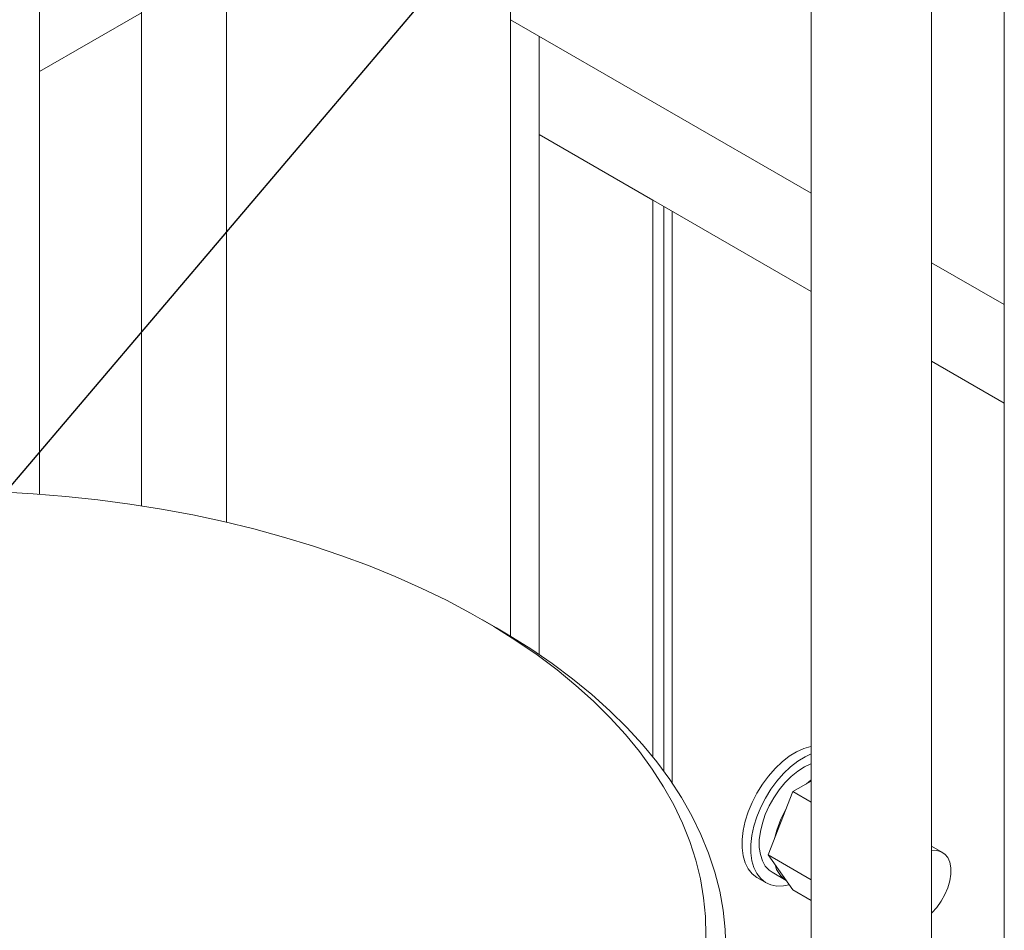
# Model space of a CAD drawing. Header units: millimetres. Extents: x 525 to 29324, y 175 to 20618.
# Tile 63 of 256: x 2605 to 3177, y 16363 to 16892. Entities that reach past the tile are written whole.
import ezdxf

# ---------------------------------------------------------------- set-up
doc = ezdxf.new("R2010")
doc.units = ezdxf.units.MM
doc.linetypes.add('SLD-Continua', pattern=[0])
doc.layers.add('COTAS', color=1, linetype='SLD-Continua')
doc.styles.get("Standard").update_dxf_attribs({"font": 'ARIALN.TTF'})
doc.dimstyles.new('SLDDIMSTYLE0', dxfattribs={"dimtxt": 0.18, "dimasz": 122.5, "dimexe": 0, "dimexo": 0.0625, "dimgap": 0, "dimtad": 0, "dimtih": 1, "dimtoh": 1, "dimdec": 0, "dimrnd": 1e-09, "dimzin": 0, "dimdsep": 46, "dimtxsty": 'Standard', "dimsah": 1, "dimcen": 0.09, "dimadec": 0, "dimazin": 0, "dimtfac": 122.5, "dimtdec": 0, "dimtofl": 0, "dimtmove": 0, "dimatfit": 3, "dimfxl": 1, "dimfrac": 2, "dimtolj": 1, "dimtzin": 0, "dimarcsym": 0})

msp = doc.modelspace()

# ---------------------------------------------------------------- linework, layer by layer
at = {"color": 7, "linetype": 'SLD-Continua', "lineweight": 18, "ltscale": 35}
for p, q in [((2675.85, 16609.37), (2675.85, 18697.05)), ((2675.85, 16609.37), (2675.85, 18697.05)), ((2675.85, 16609.37), (2675.85, 18697.05)), ((2675.85, 16609.37), (2675.85, 18697.05)), ((2675.85, 16609.37), (2675.85, 18697.05)), ((2616.76, 16616.12), (2616.76, 18688.35)), ((2725.35, 18668.47), (2725.35, 16599.82)), ((2725.35, 18668.47), (2725.35, 16599.82)), ((2725.35, 18668.47), (2725.35, 16599.82)), ((3177.08, 18254.45), (3177.08, 15037.99)), ((3134.88, 16167.82), (3134.88, 18230.1)), ((3064.88, 18189.69), (3064.88, 16167.82)), ((2890.34, 18066.06), (2890.34, 16533.59)), ((2890.34, 18066.06), (2890.34, 16533.59)), ((2890.34, 18066.06), (2890.34, 16533.59)), ((2890.34, 17082.29), (2890.34, 16891.77)), ((2890.34, 17082.29), (2890.34, 16891.77)), ((2890.34, 17082.29), (2890.34, 16891.77)), ((2675.85, 16895.84), (2616.76, 16861.72)), ((3064.88, 16791.01), (2890.34, 16891.77)), ((3064.88, 16791.01), (2890.34, 16891.77)), ((3064.88, 16791.01), (2890.34, 16891.77)), ((2906.84, 16882.24), (2906.84, 16523)), ((2906.84, 16882.24), (2906.84, 16523)), ((2906.84, 16882.24), (2906.84, 16523)), ((3064.88, 16733.85), (2906.84, 16825.08)), ((2972.84, 16786.98), (2906.84, 16825.08)), ((2972.84, 16786.98), (2906.84, 16825.08)), ((2972.84, 16786.98), (2906.84, 16825.08)), ((2972.84, 16786.98), (2906.84, 16825.08)), ((2972.84, 16786.98), (2906.84, 16825.08)), ((2972.84, 16786.98), (2906.84, 16825.08)), ((2972.84, 16786.98), (2906.84, 16825.08)), ((2972.84, 16786.98), (2906.84, 16825.08)), ((2972.84, 16786.98), (2906.84, 16825.08)), ((3064.88, 16733.85), (2906.84, 16825.08)), ((3064.88, 16733.85), (2906.84, 16825.08)), ((3064.88, 16733.85), (2906.84, 16825.08)), ((3064.88, 16733.85), (2906.84, 16825.08)), ((3064.88, 16733.85), (2906.84, 16825.08)), ((3064.88, 16733.85), (2906.84, 16825.08)), ((3064.88, 16733.85), (2906.84, 16825.08)), ((3064.88, 16733.85), (2906.84, 16825.08)), ((2972.84, 16463.62), (2972.84, 16786.98)), ((2972.84, 16463.62), (2972.84, 16786.98)), ((2972.84, 16463.62), (2972.84, 16786.98)), ((2972.84, 16463.62), (2972.84, 16786.98)), ((2972.84, 16463.62), (2972.84, 16786.98)), ((2972.84, 16463.62), (2972.84, 16786.98)), ((2972.84, 16463.62), (2972.84, 16786.98)), ((2972.84, 16463.62), (2972.84, 16786.98)), ((2972.84, 16463.62), (2972.84, 16786.98)), ((2979.33, 16455.18), (2979.33, 16783.23)), ((2979.33, 16455.18), (2979.33, 16783.23)), ((2979.33, 16455.18), (2979.33, 16783.23)), ((2979.33, 16455.18), (2979.33, 16783.23)), ((2979.33, 16455.18), (2979.33, 16783.23)), ((2979.33, 16455.18), (2979.33, 16783.23)), ((2979.33, 16455.18), (2979.33, 16783.23)), ((2979.33, 16455.18), (2979.33, 16783.23)), ((2979.33, 16455.18), (2979.33, 16783.23)), ((2984.12, 16448.4), (2984.12, 16780.47)), ((2984.12, 16448.4), (2984.12, 16780.47)), ((2984.12, 16448.4), (2984.12, 16780.47)), ((2984.12, 16448.4), (2984.12, 16780.47)), ((2984.12, 16448.4), (2984.12, 16780.47)), ((2984.12, 16448.4), (2984.12, 16780.47)), ((2984.12, 16448.4), (2984.12, 16780.47)), ((2984.12, 16448.4), (2984.12, 16780.47)), ((2984.12, 16448.4), (2984.12, 16780.47)), ((3177.08, 16726.24), (3134.88, 16750.6)), ((3177.08, 16726.24), (3134.88, 16750.6)), ((3177.08, 16726.24), (3134.88, 16750.6)), ((3177.08, 16669.08), (3134.88, 16693.44)), ((3177.08, 16669.08), (3134.88, 16693.44)), ((3177.08, 16669.08), (3134.88, 16693.44)), ((3177.08, 16669.08), (3134.88, 16693.44)), ((3177.08, 16669.08), (3134.88, 16693.44)), ((3177.08, 16669.08), (3134.88, 16693.44)), ((3177.08, 16669.08), (3134.88, 16693.44)), ((3177.08, 16669.08), (3134.88, 16693.44)), ((3177.08, 16669.08), (3134.88, 16693.44)), ((2882.15, 16538.45), (2873.89, 16543.21)), ((3054.24, 16443.38), (3064.88, 16449.52)), ((3054.24, 16443.38), (3064.88, 16449.52)), ((3054.24, 16443.38), (3064.88, 16449.52)), ((3062.09, 16447.91), (3064.88, 16450.17)), ((3062.09, 16447.91), (3064.88, 16450.17)), ((3062.09, 16447.91), (3064.88, 16450.17)), ((3039.96, 16406.55), (3054.24, 16443.38)), ((3039.96, 16406.55), (3054.24, 16443.38)), ((3039.96, 16406.55), (3054.24, 16443.38)), ((3054.24, 16443.38), (3064.88, 16437.24)), ((3054.24, 16443.38), (3064.88, 16437.24)), ((3054.24, 16443.38), (3064.88, 16437.24)), ((3141.25, 16408.01), (3134.88, 16411.69)), ((3141.25, 16408.01), (3134.88, 16411.69)), ((3141.25, 16408.01), (3134.88, 16411.69)), ((3039.96, 16406.55), (3064.88, 16392.16)), ((3054.24, 16386.22), (3039.96, 16406.55)), ((3039.96, 16406.55), (3064.88, 16392.16)), ((3054.24, 16386.22), (3039.96, 16406.55)), ((3039.96, 16406.55), (3064.88, 16392.16)), ((3054.24, 16386.22), (3039.96, 16406.55)), ((3033.75, 16393.28), (3038.7, 16390.42)), ((3033.75, 16393.28), (3038.7, 16390.42)), ((3033.75, 16393.28), (3038.7, 16390.42)), ((3042.2, 16396.49), (3050.32, 16391.8)), ((3042.2, 16396.49), (3050.32, 16391.8)), ((3042.2, 16396.49), (3050.32, 16391.8)), ((3054.24, 16386.22), (3064.88, 16380.08)), ((3054.24, 16386.22), (3064.88, 16380.08)), ((3054.24, 16386.22), (3064.88, 16380.08))]:
    msp.add_line(p, q, dxfattribs=at)
at = {"color": 7, "linetype": 'SLD-Continua', "lineweight": 18, "ltscale": 35, "flags": 128}
for points in [[(2363.73, 16132.89), (2380.99, 16128.22), (2398.58, 16123.99), (2416.47, 16120.2), (2434.62, 16116.85), (2453.01, 16113.96), (2471.59, 16111.52), (2490.34, 16109.55), (2509.22, 16108.05), (2528.19, 16107.02), (2547.22, 16106.45), (2566.28, 16106.37), (2585.32, 16106.75), (2604.32, 16107.6), (2623.24, 16108.93), (2642.04, 16110.72), (2660.69, 16112.98), (2679.16, 16115.7), (2697.4, 16118.88), (2715.39, 16122.5), (2733.1, 16126.57), (2750.49, 16131.07), (2767.52, 16136), (2784.18, 16141.35), (2800.41, 16147.11), (2816.21, 16153.26), (2831.53, 16159.8), (2846.36, 16166.72), (2860.65, 16173.99), (2874.39, 16181.62), (2887.55, 16189.57), (2900.1, 16197.85), (2912.03, 16206.43), (2923.3, 16215.3), (2933.91, 16224.44), (2943.82, 16233.83), (2953.03, 16243.47), (2961.51, 16253.32), (2969.25, 16263.37), (2976.24, 16273.61), (2982.45, 16284.01), (2987.89, 16294.55), (2992.54, 16305.22), (2996.38, 16315.99), (2999.43, 16326.85), (3001.66, 16337.78), (3003.07, 16348.75), (3003.67, 16359.74), (3003.45, 16370.75), (3002.41, 16381.73), (3000.55, 16392.68), (2997.88, 16403.57), (2994.4, 16414.39), (2990.12, 16425.11), (2985.05, 16435.71), (2979.19, 16446.18), (2972.56, 16456.49), (2965.16, 16466.63), (2957.02, 16476.58), (2948.14, 16486.31), (2938.55, 16495.82), (2928.26, 16505.08), (2917.29, 16514.07), (2905.66, 16522.79), (2893.39, 16531.21), (2880.51, 16539.31), (2867.03, 16547.09), (2852.99, 16554.53), (2838.41, 16561.61), (2823.31, 16568.32), (2807.73, 16574.66), (2791.69, 16580.6), (2775.23, 16586.14), (2758.36, 16591.26), (2741.13, 16595.96), (2723.57, 16600.23), (2705.7, 16604.06), (2687.57, 16607.44), (2669.2, 16610.37), (2650.63, 16612.84), (2631.9, 16614.85), (2613.03, 16616.39), (2594.06, 16617.46), (2575.04, 16618.06), (2555.98, 16618.19), (2536.93, 16617.85), (2517.93, 16617.03), (2499, 16615.74), (2480.19, 16613.98), (2461.53, 16611.76), (2443.05, 16609.08), (2424.78, 16605.94), (2406.77, 16602.35), (2389.04, 16598.32), (2371.62, 16593.85), (2354.56, 16588.96), (2337.87, 16583.64), (2321.6, 16577.92), (2305.77, 16571.8), (2290.41, 16565.29), (2275.54, 16558.4), (2261.2, 16551.15), (2247.42, 16543.56), (2234.21, 16535.63), (2221.61, 16527.38), (2209.63, 16518.82), (2198.3, 16509.97), (2187.64, 16500.85), (2177.67, 16491.48), (2168.41, 16481.87), (2159.86, 16472.03), (2152.06, 16461.99), (2145.02, 16451.77), (2138.74, 16441.39), (2133.24, 16430.85), (2128.53, 16420.19), (2124.62, 16409.43), (2121.51, 16398.57), (2119.21, 16387.65), (2117.73, 16376.68), (2117.07, 16365.69), (2117.22, 16354.69), (2118.19, 16343.7), (2119.99, 16332.75), (2122.59, 16321.85), (2126, 16311.03), (2130.22, 16300.3), (2135.23, 16289.69), (2141.03, 16279.21), (2147.6, 16268.88), (2154.93, 16258.73), (2163.01, 16248.76)], [(2882.15, 16538.45), (2888.87, 16534.48), (2901.97, 16526.24), (2914.46, 16517.69), (2926.3, 16508.84), (2937.48, 16499.7), (2947.98, 16490.3), (2957.77, 16480.65), (2966.84, 16470.77), (2975.18, 16460.67), (2982.76, 16450.38), (2989.58, 16439.91), (2995.62, 16429.28), (3000.87, 16418.51), (3005.32, 16407.63), (3008.96, 16396.64), (3011.79, 16385.58), (3013.8, 16374.45), (3014.99, 16363.29), (3015.36, 16352.1), (3014.9, 16340.92), (3013.61, 16329.76), (3011.51, 16318.64), (3008.58, 16307.59), (3004.85, 16296.61), (3000.3, 16285.74), (2994.96, 16274.99), (2988.84, 16264.38), (2981.93, 16253.93), (2974.26, 16243.65), (2965.84, 16233.58), (2956.68, 16223.72), (2946.81, 16214.1), (2936.23, 16204.73), (2924.98, 16195.62), (2913.06, 16186.81), (2900.5, 16178.29), (2887.33, 16170.09), (2873.56, 16162.22), (2859.23, 16154.69), (2844.35, 16147.53), (2828.96, 16140.73), (2813.08, 16134.32), (2796.74, 16128.31), (2779.97, 16122.7), (2762.81, 16117.51), (2745.28, 16112.75), (2727.41, 16108.42), (2709.24, 16104.54), (2690.8, 16101.11), (2672.13, 16098.13), (2653.25, 16095.61), (2634.2, 16093.56), (2615.02, 16091.98), (2595.74, 16090.88), (2576.4, 16090.24), (2557.02, 16090.09), (2537.66, 16090.41), (2518.33, 16091.2), (2499.08, 16092.47), (2479.94, 16094.22), (2460.95, 16096.43), (2442.14, 16099.1), (2423.54, 16102.24), (2405.19, 16105.83), (2387.12, 16109.87)], [(3033.75, 16393.28), (3033.38, 16393.51), (3030.64, 16395.69), (3028.38, 16398.56), (3026.65, 16402.05), (3025.48, 16406.1), (3024.88, 16410.63), (3024.88, 16415.55), (3025.48, 16420.76), (3026.65, 16426.16), (3028.38, 16431.66), (3030.64, 16437.13), (3033.38, 16442.48), (3036.54, 16447.59), (3040.07, 16452.38), (3043.9, 16456.75), (3047.95, 16460.6), (3052.14, 16463.88), (3056.4, 16466.51), (3060.63, 16468.44), (3064.77, 16469.63), (3064.88, 16469.66)], [(3033.75, 16393.28), (3033.38, 16393.51), (3030.64, 16395.69), (3028.38, 16398.56), (3026.65, 16402.05), (3025.48, 16406.1), (3024.88, 16410.63), (3024.88, 16415.55), (3025.48, 16420.76), (3026.65, 16426.16), (3028.38, 16431.66), (3030.64, 16437.13), (3033.38, 16442.48), (3036.54, 16447.59), (3040.07, 16452.38), (3043.9, 16456.75), (3047.95, 16460.6), (3052.14, 16463.88), (3056.4, 16466.51), (3060.63, 16468.44), (3064.77, 16469.63), (3064.88, 16469.66)], [(3033.75, 16393.28), (3033.38, 16393.51), (3030.64, 16395.69), (3028.38, 16398.56), (3026.65, 16402.05), (3025.48, 16406.1), (3024.88, 16410.63), (3024.88, 16415.55), (3025.48, 16420.76), (3026.65, 16426.16), (3028.38, 16431.66), (3030.64, 16437.13), (3033.38, 16442.48), (3036.54, 16447.59), (3040.07, 16452.38), (3043.9, 16456.75), (3047.95, 16460.6), (3052.14, 16463.88), (3056.4, 16466.51), (3060.63, 16468.44), (3064.77, 16469.63), (3064.88, 16469.66)], [(3052.18, 16389.15), (3048.85, 16388.53), (3045.02, 16388.47), (3041.49, 16389.18), (3038.33, 16390.65), (3035.59, 16392.84), (3033.33, 16395.7), (3031.6, 16399.2), (3030.43, 16403.24), (3029.83, 16407.77), (3029.83, 16412.69), (3030.43, 16417.9), (3031.6, 16423.31), (3033.33, 16428.8), (3035.59, 16434.27), (3038.33, 16439.62), (3041.49, 16444.74), (3045.02, 16449.52), (3048.85, 16453.89), (3052.9, 16457.75), (3057.09, 16461.02), (3061.35, 16463.65), (3064.88, 16465.31)], [(3052.18, 16389.15), (3048.85, 16388.53), (3045.02, 16388.47), (3041.49, 16389.18), (3038.33, 16390.65), (3035.59, 16392.84), (3033.33, 16395.7), (3031.6, 16399.2), (3030.43, 16403.24), (3029.83, 16407.77), (3029.83, 16412.69), (3030.43, 16417.9), (3031.6, 16423.31), (3033.33, 16428.8), (3035.59, 16434.27), (3038.33, 16439.62), (3041.49, 16444.74), (3045.02, 16449.52), (3048.85, 16453.89), (3052.9, 16457.75), (3057.09, 16461.02), (3061.35, 16463.65), (3064.88, 16465.31)], [(3052.18, 16389.15), (3048.85, 16388.53), (3045.02, 16388.47), (3041.49, 16389.18), (3038.33, 16390.65), (3035.59, 16392.84), (3033.33, 16395.7), (3031.6, 16399.2), (3030.43, 16403.24), (3029.83, 16407.77), (3029.83, 16412.69), (3030.43, 16417.9), (3031.6, 16423.31), (3033.33, 16428.8), (3035.59, 16434.27), (3038.33, 16439.62), (3041.49, 16444.74), (3045.02, 16449.52), (3048.85, 16453.89), (3052.9, 16457.75), (3057.09, 16461.02), (3061.35, 16463.65), (3064.88, 16465.31)], [(3042.2, 16396.49), (3040.46, 16397.71), (3038.24, 16400.11), (3036.53, 16403.15), (3035.37, 16406.75), (3034.78, 16410.85), (3034.78, 16415.33), (3035.37, 16420.1), (3036.53, 16425.05), (3038.24, 16430.06), (3040.46, 16435.03), (3043.14, 16439.82), (3046.21, 16444.34), (3049.6, 16448.47), (3053.24, 16452.13), (3057.05, 16455.23), (3060.93, 16457.7), (3064.79, 16459.48), (3064.88, 16459.51)], [(3042.2, 16396.49), (3040.46, 16397.71), (3038.24, 16400.11), (3036.53, 16403.15), (3035.37, 16406.75), (3034.78, 16410.85), (3034.78, 16415.33), (3035.37, 16420.1), (3036.53, 16425.05), (3038.24, 16430.06), (3040.46, 16435.03), (3043.14, 16439.82), (3046.21, 16444.34), (3049.6, 16448.47), (3053.24, 16452.13), (3057.05, 16455.23), (3060.93, 16457.7), (3064.79, 16459.48), (3064.88, 16459.51)], [(3042.2, 16396.49), (3040.46, 16397.71), (3038.24, 16400.11), (3036.53, 16403.15), (3035.37, 16406.75), (3034.78, 16410.85), (3034.78, 16415.33), (3035.37, 16420.1), (3036.53, 16425.05), (3038.24, 16430.06), (3040.46, 16435.03), (3043.14, 16439.82), (3046.21, 16444.34), (3049.6, 16448.47), (3053.24, 16452.13), (3057.05, 16455.23), (3060.93, 16457.7), (3064.79, 16459.48), (3064.88, 16459.51)], [(3134.88, 16372.82), (3134.98, 16372.92), (3137.83, 16376.07), (3140.38, 16379.64), (3142.55, 16383.51), (3144.25, 16387.54), (3145.41, 16391.58), (3146, 16395.48), (3146, 16399.1), (3145.41, 16402.31), (3144.25, 16405), (3142.55, 16407.07), (3140.38, 16408.44), (3137.83, 16409.07), (3134.98, 16408.92), (3134.88, 16408.91)], [(3134.88, 16372.82), (3134.98, 16372.92), (3137.83, 16376.07), (3140.38, 16379.64), (3142.55, 16383.51), (3144.25, 16387.54), (3145.41, 16391.58), (3146, 16395.48), (3146, 16399.1), (3145.41, 16402.31), (3144.25, 16405), (3142.55, 16407.07), (3140.38, 16408.44), (3137.83, 16409.07), (3134.98, 16408.92), (3134.88, 16408.91)], [(3134.88, 16372.82), (3134.98, 16372.92), (3137.83, 16376.07), (3140.38, 16379.64), (3142.55, 16383.51), (3144.25, 16387.54), (3145.41, 16391.58), (3146, 16395.48), (3146, 16399.1), (3145.41, 16402.31), (3144.25, 16405), (3142.55, 16407.07), (3140.38, 16408.44), (3137.83, 16409.07), (3134.98, 16408.92), (3134.88, 16408.91)]]:
    msp.add_lwpolyline(points, dxfattribs=at)
at = {"color": 7, "linetype": 'SLD-Continua', "lineweight": 18, "ltscale": 1225}
for centre, radius, start, end in [((3100.3, 16404.32), 57.76, 149.9238, 167.6645), ((3100.3, 16404.32), 57.76, 149.9238, 167.6645), ((3100.3, 16404.32), 57.76, 149.9238, 167.6645), ((3058.33, 16404.28), 14.82, 192.9175, 237.9101), ((3058.33, 16404.28), 14.82, 192.9175, 237.9101), ((3058.33, 16404.28), 14.82, 192.9175, 237.9101)]:
    msp.add_arc(centre, radius, start, end, dxfattribs=at)

# ---------------------------------------------------------------- leaders
at = {"layer": 'COTAS', "ltscale": 35}
msp.add_leader([(3105.94, 17216.82), (2006.41, 15922.23)], dimstyle='SLDDIMSTYLE0', dxfattribs=at)

doc.saveas('drawing.dxf')
